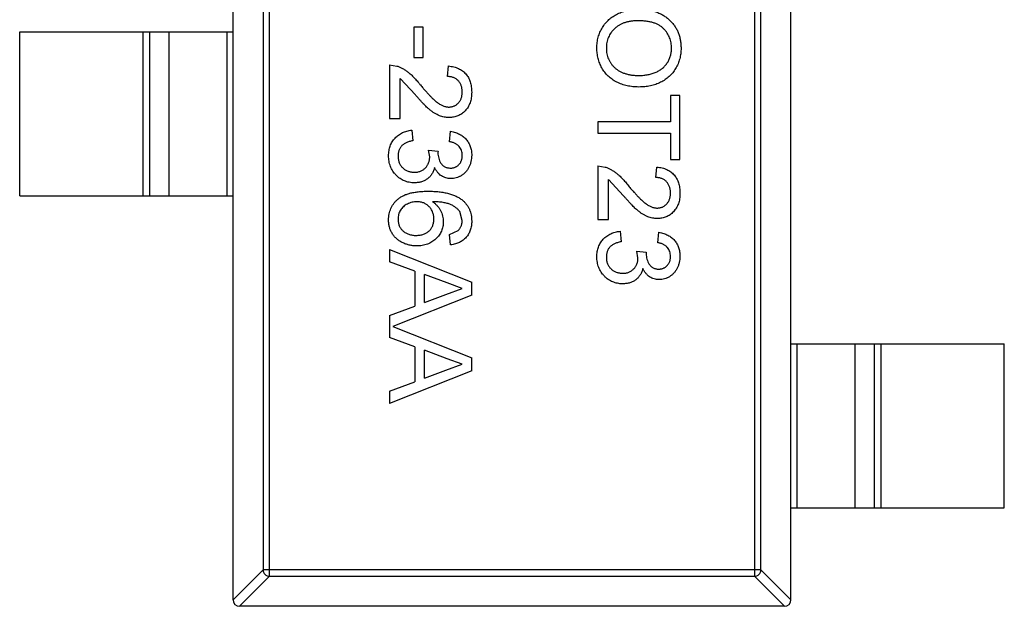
# Model space of a CAD drawing. Header units: millimetres. Extents: x -16 to 538, y -56 to 87.
# Tile 8 of 162: x 393.47 to 396.47, y -4.97 to -3.18. Entities that reach past the tile are written whole.
import ezdxf

# ---------------------------------------------------------------- set-up
doc = ezdxf.new("R2010")
doc.units = ezdxf.units.MM
doc.header["$LTSCALE"] = 1.21
doc.header["$MEASUREMENT"] = 0
doc.layers.get('0').update_dxf_attribs({"linetype": 'CONTINUOUS'})

msp = doc.modelspace()

# ---------------------------------------------------------------- linework, layer by layer
at = {"color": 7, "linetype": 'Continuous'}
for p, q in [((394.1205, -4.9478), (394.1205, -1.9878)), ((395.8205, -4.9478), (395.8205, -1.9878)), ((394.2316, -4.8764), (394.2316, -2.0592)), ((395.7094, -2.0592), (395.7094, -4.8764)), ((394.2119, -2.0789), (394.2119, -4.8567)), ((395.7291, -4.8567), (395.7291, -2.0789)), ((394.6714, -3.2034), (394.6714, -3.2964)), ((394.7003, -3.2034), (394.6714, -3.2034)), ((394.7003, -3.2964), (394.7003, -3.2034)), ((393.4705, -3.7178), (393.4705, -3.2178)), ((393.4705, -3.2178), (394.1205, -3.2178)), ((393.8466, -3.7178), (393.8466, -3.2178)), ((393.8664, -3.2178), (393.8664, -3.7178)), ((393.9245, -3.2178), (393.9245, -3.7178)), ((394.1027, -3.7178), (394.1027, -3.2178)), ((394.6714, -3.2964), (394.7003, -3.2964)), ((394.5977, -3.3188), (394.5977, -3.4823)), ((394.5977, -3.3188), (394.6199, -3.3221)), ((394.774, -3.354), (394.7772, -3.322)), ((394.6297, -3.4823), (394.6297, -3.36)), ((394.6761, -3.4097), (394.6297, -3.36)), ((395.4535, -3.4117), (395.4535, -3.4919)), ((395.4823, -3.4117), (395.4535, -3.4117)), ((395.4823, -3.6073), (395.4823, -3.4117)), ((394.5977, -3.4823), (394.6297, -3.4823)), ((395.2323, -3.4919), (395.2323, -3.5271)), ((395.4535, -3.4919), (395.2323, -3.4919)), ((394.665, -3.5175), (394.6682, -3.5496)), ((394.7804, -3.5528), (394.7836, -3.5207)), ((395.2323, -3.5271), (395.4535, -3.5271)), ((395.4535, -3.5271), (395.4535, -3.6073)), ((394.7163, -3.5781), (394.7451, -3.5814)), ((394.7197, -3.5988), (394.7163, -3.5781)), ((394.7451, -3.5814), (394.7448, -3.586)), ((395.2323, -3.6265), (395.2323, -3.7899)), ((395.2323, -3.6265), (395.2545, -3.6298)), ((395.4086, -3.6617), (395.4118, -3.6297)), ((395.4535, -3.6073), (395.4823, -3.6073)), ((395.2644, -3.7899), (395.2644, -3.6676)), ((395.3107, -3.7174), (395.2644, -3.6676)), ((393.4705, -3.7178), (394.1205, -3.7178)), ((394.8189, -3.7926), (394.8114, -3.7653)), ((395.2323, -3.7899), (395.2644, -3.7899)), ((394.7804, -3.8348), (394.806, -3.8232)), ((394.7836, -3.8669), (394.7804, -3.8348)), ((395.2996, -3.8252), (395.3028, -3.8573)), ((395.415, -3.8605), (395.4182, -3.8284)), ((394.5977, -3.8807), (394.5977, -3.9182)), ((394.5977, -3.8807), (394.8477, -3.98)), ((395.3509, -3.8858), (395.3797, -3.8891)), ((395.3543, -3.9065), (395.3509, -3.8858)), ((395.3797, -3.8891), (395.3794, -3.8937)), ((394.6746, -3.9466), (394.5977, -3.9182)), ((394.6746, -3.9466), (394.6746, -4.0532)), ((394.7035, -4.0425), (394.7035, -3.9572)), ((394.7727, -3.9828), (394.7035, -3.9572)), ((394.8189, -3.9999), (394.7727, -3.9828)), ((394.8477, -4.0198), (394.8477, -3.98)), ((394.8477, -4.0198), (394.6072, -4.1153)), ((394.7035, -4.0425), (394.7692, -4.0183)), ((394.7692, -4.0183), (394.8189, -3.9999)), ((394.5977, -4.0816), (394.6746, -4.0532)), ((394.5977, -4.0816), (394.5977, -4.1489)), ((394.6072, -4.1153), (394.8477, -4.2108)), ((394.6746, -4.1774), (394.5977, -4.1489)), ((395.8205, -4.1678), (396.4705, -4.1678)), ((395.8383, -4.1678), (395.8383, -4.6678)), ((396.0165, -4.6678), (396.0165, -4.1678)), ((396.0745, -4.6678), (396.0745, -4.1678)), ((396.0943, -4.1678), (396.0943, -4.6678)), ((396.4705, -4.6678), (396.4705, -4.1678)), ((394.6746, -4.1774), (394.6746, -4.2839)), ((394.7035, -4.2733), (394.7035, -4.188)), ((394.7727, -4.2136), (394.7035, -4.188)), ((394.8189, -4.2307), (394.7727, -4.2136)), ((394.8477, -4.2505), (394.8477, -4.2108)), ((394.8477, -4.2505), (394.5977, -4.3498)), ((394.7035, -4.2733), (394.7692, -4.249)), ((394.7692, -4.249), (394.8189, -4.2307)), ((394.5977, -4.3124), (394.6746, -4.2839)), ((394.5977, -4.3124), (394.5977, -4.3498)), ((395.8205, -4.6678), (396.4705, -4.6678)), ((394.1205, -4.9481), (394.2119, -4.8567)), ((395.7291, -4.8567), (394.2119, -4.8567)), ((395.7291, -4.8567), (395.8205, -4.9481)), ((394.2316, -4.8764), (394.1402, -4.9678)), ((394.2316, -4.8764), (395.7094, -4.8764)), ((395.8008, -4.9678), (395.7094, -4.8764)), ((395.8005, -4.9678), (394.1405, -4.9678))]:
    msp.add_line(p, q, dxfattribs=at)
for centre, start, end in [((394.1405, -4.9478), 180, 270), ((395.8005, -4.9478), 270, 0)]:
    msp.add_arc(centre, 0.02, start, end, dxfattribs=at)
for points, knots in [([(395.2291, -3.2675), (395.2292, -3.2646), (395.2292, -3.2589), (395.2301, -3.2505), (395.2314, -3.2423), (395.2332, -3.2344), (395.2356, -3.2266), (395.2385, -3.2191), (395.2419, -3.2119), (395.2459, -3.2049), (395.2503, -3.1982), (395.2551, -3.1919), (395.2603, -3.1861), (395.266, -3.1807), (395.2719, -3.1756), (395.2783, -3.171), (395.285, -3.1668), (395.2921, -3.1631), (395.2995, -3.1597), (395.307, -3.1569), (395.3145, -3.1544), (395.3222, -3.1524), (395.33, -3.1508), (395.3379, -3.1498), (395.3459, -3.149), (395.3513, -3.1489), (395.354, -3.1489)], [0, 0, 0, 0, 0.044697, 0.088534, 0.131409, 0.173814, 0.215715, 0.257247, 0.298848, 0.340604, 0.382029, 0.42297, 0.463632, 0.504048, 0.544591, 0.584964, 0.626265, 0.667979, 0.709943, 0.751382, 0.792619, 0.833948, 0.875008, 0.916446, 0.957907, 1, 1, 1, 1]), ([(395.354, -3.1489), (395.359, -3.149), (395.3688, -3.1492), (395.383, -3.1508), (395.3964, -3.1533), (395.4089, -3.157), (395.4206, -3.1617), (395.4316, -3.1673), (395.4416, -3.1741), (395.4507, -3.1819), (395.4589, -3.1905), (395.4661, -3.1997), (395.4721, -3.2096), (395.477, -3.22), (395.4808, -3.2311), (395.4835, -3.2428), (395.4852, -3.255), (395.4854, -3.2634), (395.4855, -3.2677)], [0, 0, 0, 0, 0.075226, 0.146575, 0.2145, 0.27953, 0.342403, 0.403496, 0.463762, 0.523864, 0.583252, 0.641302, 0.698898, 0.756295, 0.814628, 0.874325, 0.935783, 1, 1, 1, 1]), ([(395.3536, -3.1842), (395.35, -3.1842), (395.343, -3.1843), (395.3327, -3.1855), (395.323, -3.1874), (395.3139, -3.1899), (395.3054, -3.1933), (395.2975, -3.1973), (395.2902, -3.2022), (395.2835, -3.2077), (395.2775, -3.2138), (395.2722, -3.2203), (395.2679, -3.2273), (395.2642, -3.2345), (395.2614, -3.2422), (395.2594, -3.2503), (395.2582, -3.2587), (395.258, -3.2644), (395.258, -3.2674)], [0, 0, 0, 0, 0.075964, 0.148125, 0.217201, 0.2833, 0.347202, 0.4093, 0.470426, 0.531588, 0.591739, 0.650258, 0.707303, 0.764208, 0.821148, 0.879119, 0.938423, 1, 1, 1, 1]), ([(395.4567, -3.2679), (395.4566, -3.2651), (395.4565, -3.2595), (395.4553, -3.2513), (395.4535, -3.2435), (395.4509, -3.2359), (395.4475, -3.2287), (395.4434, -3.2217), (395.4386, -3.215), (395.433, -3.2087), (395.4266, -3.2028), (395.419, -3.1978), (395.4105, -3.1936), (395.4011, -3.1901), (395.3906, -3.1874), (395.3791, -3.1856), (395.3667, -3.1844), (395.3581, -3.1842), (395.3536, -3.1842)], [0, 0, 0, 0, 0.055943, 0.110382, 0.164048, 0.216759, 0.269601, 0.323009, 0.377581, 0.433449, 0.490922, 0.550625, 0.613117, 0.679861, 0.751358, 0.828261, 0.910795, 1, 1, 1, 1]), ([(395.3569, -3.3861), (395.3538, -3.386), (395.3477, -3.3859), (395.3386, -3.3852), (395.3298, -3.384), (395.3212, -3.3824), (395.3129, -3.3802), (395.3048, -3.3776), (395.297, -3.3745), (395.2894, -3.371), (395.2822, -3.367), (395.2755, -3.3626), (395.2692, -3.3577), (395.2632, -3.3526), (395.2578, -3.347), (395.2529, -3.3409), (395.2483, -3.3345), (395.2443, -3.3278), (395.2408, -3.3207), (395.2377, -3.3135), (395.235, -3.3062), (395.2328, -3.2987), (395.2312, -3.2911), (395.23, -3.2834), (395.2293, -3.2755), (395.2292, -3.2702), (395.2291, -3.2675)], [0, 0, 0, 0, 0.04756, 0.093962, 0.139112, 0.183626, 0.227457, 0.270703, 0.313611, 0.35626, 0.398366, 0.439557, 0.480045, 0.519888, 0.559658, 0.599421, 0.639208, 0.679668, 0.72002, 0.759859, 0.79956, 0.839199, 0.878956, 0.918794, 0.959083, 1, 1, 1, 1]), ([(395.258, -3.2674), (395.258, -3.2703), (395.2582, -3.2762), (395.2594, -3.2847), (395.2615, -3.2928), (395.2642, -3.3006), (395.268, -3.3079), (395.2724, -3.3149), (395.2777, -3.3213), (395.2837, -3.3275), (395.2906, -3.333), (395.298, -3.3378), (395.3063, -3.3418), (395.3151, -3.3452), (395.3247, -3.3477), (395.3349, -3.3496), (395.3458, -3.3507), (395.3533, -3.3508), (395.3572, -3.3508)], [0, 0, 0, 0, 0.061055, 0.119545, 0.176806, 0.232956, 0.288583, 0.344667, 0.401662, 0.46054, 0.520477, 0.581213, 0.643431, 0.707961, 0.775371, 0.846414, 0.921152, 1, 1, 1, 1]), ([(395.4855, -3.2677), (395.4855, -3.2705), (395.4854, -3.2761), (395.4846, -3.2844), (395.4833, -3.2924), (395.4815, -3.3003), (395.4792, -3.308), (395.4764, -3.3154), (395.473, -3.3226), (395.4692, -3.3296), (395.4649, -3.3363), (395.4602, -3.3426), (395.455, -3.3484), (395.4496, -3.354), (395.4436, -3.359), (395.4373, -3.3637), (395.4305, -3.3679), (395.4234, -3.3717), (395.4159, -3.3751), (395.4082, -3.378), (395.4003, -3.3805), (395.3921, -3.3826), (395.3836, -3.3841), (395.3749, -3.3853), (395.366, -3.3859), (395.36, -3.386), (395.3569, -3.3861)], [0, 0, 0, 0, 0.043099, 0.085587, 0.126908, 0.167967, 0.20845, 0.249025, 0.289281, 0.33001, 0.370598, 0.410466, 0.450033, 0.489688, 0.529116, 0.569037, 0.609703, 0.650759, 0.692509, 0.734219, 0.776707, 0.819552, 0.863351, 0.907839, 0.953334, 1, 1, 1, 1]), ([(395.3572, -3.3508), (395.3596, -3.3508), (395.3645, -3.3508), (395.3716, -3.3502), (395.3786, -3.3495), (395.3852, -3.3484), (395.3917, -3.3469), (395.3979, -3.3453), (395.4039, -3.3432), (395.4096, -3.3408), (395.415, -3.3382), (395.4202, -3.3352), (395.425, -3.332), (395.4295, -3.3285), (395.4337, -3.3246), (395.4376, -3.3205), (395.4411, -3.3161), (395.4444, -3.3114), (395.4473, -3.3065), (395.4498, -3.3014), (395.4519, -3.2962), (395.4536, -3.2908), (395.455, -3.2853), (395.456, -3.2796), (395.4565, -3.2738), (395.4566, -3.2698), (395.4567, -3.2679)], [0, 0, 0, 0, 0.050852, 0.099752, 0.147438, 0.194086, 0.239171, 0.28334, 0.326577, 0.368936, 0.410572, 0.451051, 0.490877, 0.530044, 0.568937, 0.607578, 0.64642, 0.685679, 0.724799, 0.763513, 0.802173, 0.84074, 0.879649, 0.919071, 0.959098, 1, 1, 1, 1]), ([(394.6199, -3.3221), (394.6229, -3.3232), (394.6288, -3.3254), (394.6374, -3.3297), (394.646, -3.3349), (394.6529, -3.3399), (394.6585, -3.3445), (394.6629, -3.3483), (394.6673, -3.3526), (394.6719, -3.3573), (394.6766, -3.3623), (394.6814, -3.3677), (394.6863, -3.3736), (394.6895, -3.3777), (394.6912, -3.3798)], [0, 0, 0, 0, 0.100388, 0.204407, 0.310686, 0.422157, 0.480685, 0.543238, 0.6095, 0.679555, 0.753841, 0.831641, 0.913813, 1, 1, 1, 1]), ([(394.7772, -3.322), (394.78, -3.3223), (394.7854, -3.323), (394.7933, -3.3246), (394.8006, -3.3268), (394.8075, -3.3295), (394.8138, -3.3328), (394.8197, -3.3366), (394.8249, -3.341), (394.8297, -3.346), (394.834, -3.3514), (394.8377, -3.3573), (394.8408, -3.3637), (394.8433, -3.3705), (394.8453, -3.3778), (394.8467, -3.3855), (394.8475, -3.3937), (394.8476, -3.3993), (394.8477, -3.4021)], [0, 0, 0, 0, 0.070675, 0.137493, 0.201473, 0.262869, 0.32255, 0.380737, 0.43822, 0.495487, 0.553484, 0.611346, 0.670644, 0.731587, 0.794183, 0.859445, 0.928208, 1, 1, 1, 1]), ([(394.8189, -3.4014), (394.8188, -3.3997), (394.8187, -3.3963), (394.8182, -3.3913), (394.8173, -3.3866), (394.816, -3.3821), (394.8143, -3.378), (394.8122, -3.374), (394.8098, -3.3704), (394.807, -3.367), (394.8039, -3.364), (394.8005, -3.3613), (394.7967, -3.3591), (394.7927, -3.3573), (394.7885, -3.3559), (394.7839, -3.3548), (394.779, -3.3542), (394.7757, -3.3541), (394.774, -3.354)], [0, 0, 0, 0, 0.070696, 0.138358, 0.20337, 0.2657, 0.327256, 0.386512, 0.445858, 0.505173, 0.56378, 0.622343, 0.680824, 0.739795, 0.800801, 0.864239, 0.930631, 1, 1, 1, 1]), ([(394.6912, -3.3798), (394.6939, -3.383), (394.6991, -3.3892), (394.7069, -3.3979), (394.714, -3.4059), (394.7208, -3.413), (394.7271, -3.4193), (394.7328, -3.4248), (394.7381, -3.4295), (394.7429, -3.4334), (394.7476, -3.4366), (394.7521, -3.4394), (394.7566, -3.4417), (394.761, -3.4436), (394.7654, -3.4452), (394.7698, -3.4462), (394.7741, -3.4469), (394.777, -3.447), (394.7784, -3.447)], [0, 0, 0, 0, 0.11141, 0.214526, 0.309417, 0.396087, 0.474284, 0.544374, 0.60642, 0.660582, 0.709794, 0.756451, 0.800767, 0.843168, 0.884295, 0.923885, 0.962359, 1, 1, 1, 1]), ([(394.7787, -3.479), (394.7762, -3.479), (394.7713, -3.4788), (394.7639, -3.4778), (394.7565, -3.4759), (394.7492, -3.4735), (394.7418, -3.4701), (394.7343, -3.4659), (394.7266, -3.4607), (394.7201, -3.4557), (394.7146, -3.451), (394.7101, -3.4468), (394.7054, -3.442), (394.7001, -3.4368), (394.6946, -3.4308), (394.6887, -3.4243), (394.6825, -3.4172), (394.6783, -3.4122), (394.6761, -3.4097)], [0, 0, 0, 0, 0.057945, 0.116018, 0.174826, 0.234683, 0.296827, 0.364061, 0.436192, 0.51426, 0.556976, 0.604856, 0.657675, 0.715751, 0.77884, 0.847501, 0.921228, 1, 1, 1, 1]), ([(394.7784, -3.447), (394.7798, -3.447), (394.7825, -3.4469), (394.7866, -3.4462), (394.7905, -3.4453), (394.7941, -3.4439), (394.7977, -3.4422), (394.801, -3.4399), (394.8042, -3.4373), (394.8072, -3.4344), (394.81, -3.4312), (394.8123, -3.4276), (394.8144, -3.4238), (394.816, -3.4198), (394.8173, -3.4156), (394.8182, -3.4111), (394.8187, -3.4063), (394.8188, -3.4031), (394.8189, -3.4014)], [0, 0, 0, 0, 0.061762, 0.121174, 0.179421, 0.236843, 0.294322, 0.353191, 0.412721, 0.474522, 0.537057, 0.599591, 0.662367, 0.725246, 0.790316, 0.857724, 0.927232, 1, 1, 1, 1]), ([(394.8477, -3.4021), (394.8476, -3.405), (394.8476, -3.4106), (394.8466, -3.4189), (394.845, -3.4266), (394.8429, -3.4339), (394.8401, -3.4407), (394.8366, -3.4471), (394.8326, -3.453), (394.828, -3.4584), (394.8229, -3.4632), (394.8175, -3.4675), (394.8117, -3.471), (394.8057, -3.474), (394.7994, -3.4763), (394.7927, -3.4778), (394.7858, -3.4789), (394.7811, -3.479), (394.7787, -3.479)], [0, 0, 0, 0, 0.074712, 0.145539, 0.213339, 0.278615, 0.342094, 0.40389, 0.465063, 0.526577, 0.587328, 0.64638, 0.704345, 0.761672, 0.819418, 0.878039, 0.937796, 1, 1, 1, 1]), ([(394.5945, -3.5953), (394.5945, -3.5927), (394.5946, -3.5875), (394.5957, -3.5799), (394.5971, -3.5727), (394.5993, -3.5658), (394.602, -3.5592), (394.6055, -3.5531), (394.6094, -3.5472), (394.614, -3.5417), (394.6191, -3.5367), (394.6246, -3.5322), (394.6305, -3.5283), (394.6366, -3.5249), (394.6432, -3.5222), (394.6502, -3.5201), (394.6575, -3.5184), (394.6625, -3.5178), (394.665, -3.5175)], [0, 0, 0, 0, 0.067794, 0.133464, 0.196934, 0.258481, 0.319787, 0.380431, 0.44099, 0.502867, 0.564806, 0.625526, 0.685604, 0.746041, 0.807347, 0.869717, 0.93379, 1, 1, 1, 1]), ([(394.7836, -3.5207), (394.7861, -3.5212), (394.7909, -3.5222), (394.798, -3.5242), (394.8045, -3.5266), (394.8107, -3.5296), (394.8164, -3.5329), (394.8217, -3.5367), (394.8266, -3.5409), (394.831, -3.5455), (394.8349, -3.5505), (394.8384, -3.5558), (394.8412, -3.5614), (394.8436, -3.5673), (394.8455, -3.5735), (394.8467, -3.5801), (394.8476, -3.5868), (394.8477, -3.5915), (394.8477, -3.5938)], [0, 0, 0, 0, 0.071036, 0.139343, 0.204958, 0.268332, 0.330129, 0.390664, 0.450861, 0.510587, 0.570374, 0.629455, 0.687994, 0.747581, 0.807839, 0.870034, 0.93381, 1, 1, 1, 1]), ([(394.6682, -3.5496), (394.6663, -3.55), (394.6626, -3.5508), (394.6572, -3.5524), (394.6523, -3.5541), (394.6478, -3.5562), (394.6437, -3.5582), (394.64, -3.5606), (394.6367, -3.5631), (394.6338, -3.5659), (394.6313, -3.5689), (394.6292, -3.5721), (394.6274, -3.5756), (394.6259, -3.5793), (394.6248, -3.5833), (394.6239, -3.5874), (394.6234, -3.5918), (394.6234, -3.5949), (394.6233, -3.5964)], [0, 0, 0, 0, 0.082566, 0.15976, 0.233155, 0.301356, 0.365752, 0.426437, 0.484185, 0.539549, 0.593156, 0.647048, 0.701446, 0.757, 0.81384, 0.873058, 0.934963, 1, 1, 1, 1]), ([(394.8189, -3.5948), (394.8187, -3.5922), (394.8185, -3.587), (394.8167, -3.5796), (394.8137, -3.5728), (394.8101, -3.5679), (394.8067, -3.5643), (394.8038, -3.5619), (394.8007, -3.5598), (394.7972, -3.5578), (394.7934, -3.5562), (394.7894, -3.5547), (394.785, -3.5536), (394.7819, -3.553), (394.7804, -3.5528)], [0, 0, 0, 0, 0.127797, 0.246795, 0.362284, 0.477652, 0.536237, 0.59559, 0.656344, 0.719085, 0.784349, 0.852876, 0.924551, 1, 1, 1, 1]), ([(394.6729, -3.6778), (394.6702, -3.6777), (394.6649, -3.6776), (394.6572, -3.6764), (394.6497, -3.6746), (394.6426, -3.672), (394.6357, -3.6688), (394.6292, -3.6647), (394.623, -3.6599), (394.6172, -3.6545), (394.6118, -3.6485), (394.6072, -3.642), (394.6033, -3.6352), (394.6001, -3.628), (394.5976, -3.6203), (394.5957, -3.6123), (394.5947, -3.6039), (394.5946, -3.5982), (394.5945, -3.5953)], [0, 0, 0, 0, 0.063503, 0.124805, 0.18492, 0.244376, 0.303775, 0.364133, 0.425376, 0.488388, 0.551743, 0.61386, 0.67564, 0.737737, 0.800417, 0.864658, 0.930985, 1, 1, 1, 1]), ([(394.6233, -3.5964), (394.6234, -3.5983), (394.6234, -3.6018), (394.6242, -3.607), (394.6252, -3.6119), (394.6269, -3.6166), (394.6289, -3.6209), (394.6313, -3.625), (394.6342, -3.6288), (394.6376, -3.6323), (394.6413, -3.6354), (394.6452, -3.6382), (394.6494, -3.6405), (394.6537, -3.6425), (394.6583, -3.6439), (394.663, -3.6449), (394.668, -3.6456), (394.6714, -3.6457), (394.6732, -3.6457)], [0, 0, 0, 0, 0.069461, 0.135658, 0.19962, 0.261651, 0.322053, 0.38234, 0.443223, 0.50493, 0.56682, 0.6276, 0.687476, 0.747351, 0.808174, 0.870133, 0.933721, 1, 1, 1, 1]), ([(394.6732, -3.6457), (394.6748, -3.6457), (394.6781, -3.6456), (394.6828, -3.645), (394.6873, -3.6439), (394.6916, -3.6425), (394.6957, -3.6406), (394.6996, -3.6384), (394.7032, -3.6356), (394.7066, -3.6325), (394.7097, -3.6292), (394.7123, -3.6255), (394.7146, -3.6216), (394.7165, -3.6175), (394.7179, -3.6131), (394.719, -3.6086), (394.7196, -3.6038), (394.7197, -3.6005), (394.7197, -3.5988)], [0, 0, 0, 0, 0.067051, 0.13118, 0.193722, 0.254499, 0.314763, 0.375117, 0.436023, 0.498297, 0.560571, 0.621619, 0.681973, 0.742853, 0.804272, 0.867473, 0.932273, 1, 1, 1, 1]), ([(394.7448, -3.586), (394.7449, -3.589), (394.7451, -3.5947), (394.747, -3.6032), (394.7498, -3.6112), (394.7533, -3.6173), (394.7565, -3.6219), (394.7594, -3.6248), (394.7625, -3.6274), (394.7661, -3.6293), (394.7699, -3.631), (394.774, -3.6321), (394.7785, -3.6328), (394.7815, -3.6329), (394.7831, -3.6329)], [0, 0, 0, 0, 0.129789, 0.254605, 0.378435, 0.50292, 0.565018, 0.624848, 0.683448, 0.742765, 0.802757, 0.86522, 0.930779, 1, 1, 1, 1]), ([(394.7831, -3.6329), (394.7844, -3.6329), (394.7868, -3.6328), (394.7905, -3.6323), (394.7939, -3.6315), (394.7972, -3.6303), (394.8004, -3.6288), (394.8033, -3.6269), (394.8062, -3.6248), (394.8087, -3.6222), (394.8111, -3.6195), (394.8132, -3.6166), (394.815, -3.6134), (394.8163, -3.6101), (394.8175, -3.6065), (394.8183, -3.6028), (394.8188, -3.5989), (394.8188, -3.5962), (394.8189, -3.5948)], [0, 0, 0, 0, 0.065093, 0.127304, 0.188122, 0.247131, 0.306077, 0.365678, 0.426103, 0.487841, 0.550317, 0.611805, 0.672737, 0.734883, 0.79768, 0.862475, 0.929775, 1, 1, 1, 1]), ([(394.8477, -3.5938), (394.8476, -3.5971), (394.8474, -3.6035), (394.8457, -3.6129), (394.843, -3.6219), (394.8393, -3.6305), (394.8347, -3.6384), (394.8292, -3.6454), (394.8229, -3.6513), (394.8158, -3.6562), (394.8083, -3.6601), (394.8005, -3.6629), (394.7924, -3.6646), (394.7869, -3.6648), (394.7841, -3.6649)], [0, 0, 0, 0, 0.092054, 0.181008, 0.26913, 0.357137, 0.443549, 0.526433, 0.607453, 0.688385, 0.767854, 0.845531, 0.922529, 1, 1, 1, 1]), ([(395.2545, -3.6298), (395.2575, -3.6309), (395.2634, -3.6331), (395.272, -3.6374), (395.2806, -3.6426), (395.2876, -3.6476), (395.2931, -3.6522), (395.2975, -3.656), (395.3019, -3.6603), (395.3065, -3.665), (395.3112, -3.67), (395.316, -3.6754), (395.3209, -3.6813), (395.3242, -3.6854), (395.3258, -3.6875)], [0, 0, 0, 0, 0.100388, 0.204407, 0.310686, 0.422157, 0.480685, 0.543238, 0.6095, 0.679555, 0.753841, 0.831641, 0.913813, 1, 1, 1, 1]), ([(395.4118, -3.6297), (395.4146, -3.63), (395.42, -3.6307), (395.4279, -3.6322), (395.4352, -3.6345), (395.4421, -3.6371), (395.4484, -3.6405), (395.4543, -3.6443), (395.4595, -3.6487), (395.4643, -3.6537), (395.4686, -3.6591), (395.4723, -3.665), (395.4754, -3.6714), (395.4779, -3.6782), (395.4799, -3.6855), (395.4813, -3.6932), (395.4821, -3.7014), (395.4823, -3.707), (395.4823, -3.7098)], [0, 0, 0, 0, 0.070675, 0.137493, 0.201473, 0.262869, 0.32255, 0.380737, 0.43822, 0.495487, 0.553484, 0.611346, 0.670644, 0.731587, 0.794183, 0.859445, 0.928208, 1, 1, 1, 1]), ([(394.7346, -3.6308), (394.7341, -3.6326), (394.7332, -3.6362), (394.7314, -3.6412), (394.7292, -3.646), (394.7268, -3.6505), (394.7239, -3.6546), (394.7208, -3.6585), (394.7172, -3.662), (394.7133, -3.6653), (394.7092, -3.6683), (394.7047, -3.6708), (394.7001, -3.6729), (394.6951, -3.6748), (394.6899, -3.6761), (394.6845, -3.677), (394.6788, -3.6777), (394.6749, -3.6777), (394.6729, -3.6778)], [0, 0, 0, 0, 0.065828, 0.128938, 0.190858, 0.251186, 0.310974, 0.37005, 0.429672, 0.489507, 0.549975, 0.610075, 0.670915, 0.732909, 0.796711, 0.861825, 0.929892, 1, 1, 1, 1]), ([(394.7841, -3.6649), (394.7816, -3.6648), (394.7764, -3.6646), (394.7689, -3.663), (394.7618, -3.6602), (394.7551, -3.6565), (394.7489, -3.6516), (394.7434, -3.6457), (394.7384, -3.6387), (394.7359, -3.6335), (394.7346, -3.6308)], [0, 0, 0, 0, 0.121951, 0.240787, 0.35855, 0.479066, 0.601519, 0.727551, 0.859932, 1, 1, 1, 1]), ([(395.3258, -3.6875), (395.3285, -3.6907), (395.3337, -3.6969), (395.3415, -3.7056), (395.3487, -3.7136), (395.3554, -3.7207), (395.3617, -3.727), (395.3674, -3.7325), (395.3727, -3.7372), (395.3776, -3.741), (395.3822, -3.7443), (395.3867, -3.7471), (395.3912, -3.7494), (395.3956, -3.7513), (395.4, -3.7528), (395.4044, -3.7539), (395.4087, -3.7546), (395.4116, -3.7547), (395.413, -3.7547)], [0, 0, 0, 0, 0.11141, 0.214526, 0.309417, 0.396087, 0.474284, 0.544374, 0.60642, 0.660582, 0.709794, 0.756451, 0.800767, 0.843168, 0.884295, 0.923885, 0.962359, 1, 1, 1, 1]), ([(395.4535, -3.7091), (395.4534, -3.7074), (395.4533, -3.704), (395.4528, -3.699), (395.4519, -3.6943), (395.4506, -3.6898), (395.4489, -3.6856), (395.4468, -3.6817), (395.4444, -3.6781), (395.4416, -3.6747), (395.4385, -3.6717), (395.4351, -3.669), (395.4314, -3.6668), (395.4274, -3.665), (395.4231, -3.6636), (395.4185, -3.6625), (395.4136, -3.6619), (395.4103, -3.6618), (395.4086, -3.6617)], [0, 0, 0, 0, 0.070696, 0.138358, 0.20337, 0.2657, 0.327256, 0.386512, 0.445858, 0.505173, 0.56378, 0.622343, 0.680824, 0.739795, 0.800801, 0.864239, 0.930631, 1, 1, 1, 1]), ([(394.5945, -3.791), (394.5946, -3.7879), (394.5948, -3.7817), (394.5961, -3.7726), (394.5983, -3.764), (394.6014, -3.7558), (394.6053, -3.7481), (394.6101, -3.7408), (394.6159, -3.734), (394.6225, -3.7276), (394.6301, -3.7218), (394.6389, -3.7169), (394.6488, -3.7127), (394.6598, -3.7093), (394.672, -3.7067), (394.6852, -3.7048), (394.6996, -3.7036), (394.7096, -3.7035), (394.7147, -3.7034)], [0, 0, 0, 0, 0.056157, 0.110133, 0.162537, 0.213912, 0.265146, 0.31651, 0.369179, 0.423123, 0.479276, 0.538691, 0.601978, 0.670125, 0.74365, 0.82281, 0.908261, 1, 1, 1, 1]), ([(394.7147, -3.7034), (394.7177, -3.7034), (394.7235, -3.7034), (394.732, -3.7038), (394.7402, -3.7043), (394.7481, -3.7051), (394.7558, -3.706), (394.7631, -3.7072), (394.7701, -3.7085), (394.7768, -3.7102), (394.7832, -3.7119), (394.7892, -3.714), (394.795, -3.7162), (394.8005, -3.7187), (394.8057, -3.7213), (394.8105, -3.7242), (394.8151, -3.7273), (394.8179, -3.7295), (394.8193, -3.7307)], [0, 0, 0, 0, 0.080034, 0.157854, 0.232564, 0.304731, 0.374384, 0.441663, 0.506048, 0.568692, 0.628715, 0.687238, 0.743227, 0.797567, 0.850239, 0.901629, 0.951067, 1, 1, 1, 1]), ([(395.4133, -3.7867), (395.4108, -3.7867), (395.4059, -3.7865), (395.3985, -3.7855), (395.3911, -3.7836), (395.3838, -3.7812), (395.3764, -3.7778), (395.3689, -3.7736), (395.3613, -3.7684), (395.3547, -3.7634), (395.3493, -3.7587), (395.3448, -3.7545), (395.34, -3.7497), (395.3347, -3.7445), (395.3293, -3.7385), (395.3233, -3.732), (395.3171, -3.7249), (395.3129, -3.7199), (395.3107, -3.7174)], [0, 0, 0, 0, 0.057945, 0.116018, 0.174826, 0.234683, 0.296827, 0.364061, 0.436192, 0.51426, 0.556976, 0.604856, 0.657675, 0.715751, 0.77884, 0.847501, 0.921228, 1, 1, 1, 1]), ([(395.413, -3.7547), (395.4144, -3.7547), (395.4172, -3.7546), (395.4212, -3.7539), (395.4251, -3.753), (395.4287, -3.7516), (395.4323, -3.7498), (395.4356, -3.7476), (395.4388, -3.745), (395.4418, -3.7421), (395.4446, -3.7389), (395.4469, -3.7353), (395.449, -3.7315), (395.4507, -3.7275), (395.4519, -3.7233), (395.4528, -3.7187), (395.4533, -3.714), (395.4534, -3.7108), (395.4535, -3.7091)], [0, 0, 0, 0, 0.061762, 0.121174, 0.179421, 0.236843, 0.294322, 0.353191, 0.412721, 0.474522, 0.537057, 0.599591, 0.662367, 0.725246, 0.790316, 0.857724, 0.927232, 1, 1, 1, 1]), ([(395.4823, -3.7098), (395.4823, -3.7127), (395.4822, -3.7183), (395.4812, -3.7265), (395.4796, -3.7343), (395.4775, -3.7416), (395.4747, -3.7484), (395.4713, -3.7548), (395.4672, -3.7607), (395.4626, -3.7661), (395.4575, -3.7709), (395.4521, -3.7752), (395.4463, -3.7787), (395.4403, -3.7817), (395.434, -3.784), (395.4274, -3.7855), (395.4204, -3.7866), (395.4157, -3.7867), (395.4133, -3.7867)], [0, 0, 0, 0, 0.074712, 0.145539, 0.213339, 0.278615, 0.342094, 0.40389, 0.465063, 0.526577, 0.587328, 0.64638, 0.704345, 0.761672, 0.819418, 0.878039, 0.937796, 1, 1, 1, 1]), ([(394.6807, -3.7355), (394.6782, -3.7355), (394.6732, -3.7357), (394.6658, -3.7371), (394.6586, -3.7393), (394.6516, -3.7423), (394.6451, -3.7461), (394.6394, -3.7505), (394.6345, -3.7556), (394.6304, -3.7612), (394.6272, -3.7674), (394.625, -3.7741), (394.6236, -3.7812), (394.6234, -3.7861), (394.6233, -3.7886)], [0, 0, 0, 0, 0.086177, 0.171222, 0.257573, 0.34515, 0.431508, 0.513644, 0.593539, 0.672806, 0.752058, 0.831493, 0.913823, 1, 1, 1, 1]), ([(394.7323, -3.7873), (394.7323, -3.7856), (394.7322, -3.7821), (394.7315, -3.777), (394.7304, -3.772), (394.7288, -3.7673), (394.7268, -3.7628), (394.7244, -3.7584), (394.7214, -3.7544), (394.7181, -3.7505), (394.7144, -3.7469), (394.7104, -3.7438), (394.7061, -3.7413), (394.7016, -3.7391), (394.6968, -3.7375), (394.6916, -3.7363), (394.6863, -3.7356), (394.6826, -3.7355), (394.6807, -3.7355)], [0, 0, 0, 0, 0.064812, 0.127718, 0.189086, 0.249562, 0.309738, 0.370215, 0.431085, 0.493911, 0.55657, 0.617553, 0.678119, 0.739063, 0.801665, 0.864956, 0.93089, 1, 1, 1, 1]), ([(394.7282, -3.7355), (394.7309, -3.7373), (394.7361, -3.741), (394.7429, -3.7476), (394.7486, -3.7547), (394.7532, -3.7624), (394.7567, -3.7706), (394.7593, -3.7789), (394.7609, -3.7875), (394.7611, -3.7933), (394.7612, -3.7962)], [0, 0, 0, 0, 0.13549, 0.265229, 0.390778, 0.51542, 0.638317, 0.759642, 0.878902, 1, 1, 1, 1]), ([(394.8114, -3.7653), (394.8097, -3.7632), (394.8062, -3.7589), (394.7996, -3.7533), (394.7919, -3.7483), (394.7848, -3.7446), (394.7784, -3.742), (394.7729, -3.7404), (394.7669, -3.7389), (394.7603, -3.7377), (394.7531, -3.7368), (394.7453, -3.736), (394.7369, -3.7356), (394.7312, -3.7355), (394.7282, -3.7355)], [0, 0, 0, 0, 0.088609, 0.181893, 0.280787, 0.38702, 0.444107, 0.506454, 0.574396, 0.647656, 0.726426, 0.811458, 0.90278, 1, 1, 1, 1]), ([(394.8193, -3.7307), (394.8216, -3.7327), (394.826, -3.7366), (394.8318, -3.7435), (394.8368, -3.7507), (394.8408, -3.7585), (394.8439, -3.7668), (394.8461, -3.7757), (394.8474, -3.785), (394.8476, -3.7914), (394.8477, -3.7947)], [0, 0, 0, 0, 0.125625, 0.247619, 0.368528, 0.488104, 0.609878, 0.735382, 0.864448, 1, 1, 1, 1]), ([(394.68, -3.8701), (394.6762, -3.8699), (394.6685, -3.8697), (394.6573, -3.8677), (394.6465, -3.8645), (394.6379, -3.8607), (394.6313, -3.8572), (394.6267, -3.8543), (394.6224, -3.8511), (394.6183, -3.8478), (394.6146, -3.8441), (394.6112, -3.8402), (394.6081, -3.836), (394.6052, -3.8317), (394.6027, -3.8271), (394.6005, -3.8224), (394.5986, -3.8176), (394.5971, -3.8126), (394.5959, -3.8074), (394.5951, -3.8021), (394.5946, -3.7966), (394.5945, -3.7929), (394.5945, -3.791)], [0, 0, 0, 0, 0.088899, 0.17544, 0.261633, 0.34801, 0.390819, 0.432814, 0.473776, 0.514166, 0.554107, 0.594121, 0.63362, 0.673585, 0.71348, 0.75336, 0.792891, 0.833007, 0.873643, 0.914893, 0.95695, 1, 1, 1, 1]), ([(394.6233, -3.7886), (394.6234, -3.7904), (394.6235, -3.7939), (394.6242, -3.799), (394.6253, -3.8039), (394.627, -3.8085), (394.6291, -3.8128), (394.6317, -3.8169), (394.6348, -3.8208), (394.6383, -3.8243), (394.6422, -3.8275), (394.6465, -3.8303), (394.651, -3.8328), (394.656, -3.8346), (394.6613, -3.8362), (394.6669, -3.8373), (394.6729, -3.8379), (394.6769, -3.838), (394.679, -3.838)], [0, 0, 0, 0, 0.063965, 0.124854, 0.184383, 0.242748, 0.2999, 0.357059, 0.415719, 0.475258, 0.535508, 0.596291, 0.657728, 0.721052, 0.786261, 0.853834, 0.925318, 1, 1, 1, 1]), ([(394.679, -3.838), (394.681, -3.838), (394.685, -3.8379), (394.6907, -3.8372), (394.6961, -3.8362), (394.7011, -3.8347), (394.7059, -3.8328), (394.7103, -3.8304), (394.7144, -3.8277), (394.7181, -3.8245), (394.7215, -3.8209), (394.7244, -3.817), (394.7268, -3.8129), (394.7289, -3.8084), (394.7304, -3.8035), (394.7315, -3.7984), (394.7322, -3.793), (394.7323, -3.7892), (394.7323, -3.7873)], [0, 0, 0, 0, 0.072229, 0.141252, 0.207439, 0.270245, 0.331238, 0.391254, 0.450152, 0.509008, 0.567734, 0.625726, 0.683708, 0.742407, 0.803094, 0.865865, 0.931379, 1, 1, 1, 1]), ([(394.7612, -3.7962), (394.7611, -3.7987), (394.761, -3.8037), (394.7599, -3.811), (394.7581, -3.818), (394.7556, -3.8247), (394.7524, -3.8311), (394.7485, -3.8373), (394.7438, -3.8431), (394.7386, -3.8486), (394.7328, -3.8536), (394.7265, -3.8581), (394.7197, -3.8618), (394.7126, -3.8648), (394.705, -3.8672), (394.6971, -3.8689), (394.6887, -3.8699), (394.683, -3.87), (394.68, -3.8701)], [0, 0, 0, 0, 0.061347, 0.121203, 0.179863, 0.238152, 0.296252, 0.35519, 0.415676, 0.478379, 0.541524, 0.603977, 0.666513, 0.729491, 0.79371, 0.859736, 0.928449, 1, 1, 1, 1]), ([(394.8477, -3.7947), (394.8477, -3.7971), (394.8476, -3.8019), (394.8468, -3.809), (394.8454, -3.8156), (394.8436, -3.822), (394.8411, -3.828), (394.8382, -3.8337), (394.8348, -3.839), (394.8307, -3.8439), (394.8263, -3.8485), (394.8214, -3.8526), (394.8161, -3.8562), (394.8104, -3.8593), (394.8043, -3.862), (394.7978, -3.8641), (394.7908, -3.8658), (394.786, -3.8665), (394.7836, -3.8669)], [0, 0, 0, 0, 0.068499, 0.134572, 0.198208, 0.259784, 0.319951, 0.379508, 0.438814, 0.498497, 0.558182, 0.617438, 0.677522, 0.737959, 0.80033, 0.86409, 0.930622, 1, 1, 1, 1]), ([(394.806, -3.8232), (394.8071, -3.8222), (394.8091, -3.8201), (394.8117, -3.8167), (394.8139, -3.8132), (394.8157, -3.8094), (394.8171, -3.8055), (394.8181, -3.8013), (394.8187, -3.797), (394.8188, -3.7941), (394.8189, -3.7926)], [0, 0, 0, 0, 0.128545, 0.252818, 0.375212, 0.497113, 0.618546, 0.742222, 0.869458, 1, 1, 1, 1]), ([(395.2291, -3.903), (395.2292, -3.9004), (395.2293, -3.8952), (395.2303, -3.8876), (395.2317, -3.8804), (395.2339, -3.8735), (395.2366, -3.8669), (395.2401, -3.8608), (395.2441, -3.8549), (395.2487, -3.8494), (395.2537, -3.8444), (395.2592, -3.8399), (395.2651, -3.836), (395.2712, -3.8326), (395.2778, -3.8299), (395.2848, -3.8277), (395.2921, -3.8261), (395.2971, -3.8255), (395.2996, -3.8252)], [0, 0, 0, 0, 0.067794, 0.133464, 0.196934, 0.258481, 0.319787, 0.380431, 0.44099, 0.502867, 0.564806, 0.625526, 0.685604, 0.746041, 0.807347, 0.869717, 0.93379, 1, 1, 1, 1]), ([(395.4182, -3.8284), (395.4207, -3.8289), (395.4256, -3.8299), (395.4326, -3.8319), (395.4392, -3.8343), (395.4453, -3.8373), (395.451, -3.8406), (395.4563, -3.8443), (395.4612, -3.8486), (395.4656, -3.8532), (395.4696, -3.8582), (395.473, -3.8635), (395.4759, -3.8691), (395.4782, -3.875), (395.4801, -3.8812), (395.4813, -3.8877), (395.4822, -3.8945), (395.4823, -3.8992), (395.4823, -3.9015)], [0, 0, 0, 0, 0.071036, 0.139343, 0.204958, 0.268332, 0.330129, 0.390664, 0.450861, 0.510587, 0.570374, 0.629455, 0.687994, 0.747581, 0.807839, 0.870034, 0.93381, 1, 1, 1, 1]), ([(395.3028, -3.8573), (395.3009, -3.8577), (395.2972, -3.8585), (395.2918, -3.8601), (395.2869, -3.8618), (395.2824, -3.8639), (395.2783, -3.8659), (395.2746, -3.8683), (395.2713, -3.8708), (395.2684, -3.8736), (395.266, -3.8766), (395.2638, -3.8798), (395.262, -3.8833), (395.2605, -3.887), (395.2594, -3.8909), (395.2585, -3.8951), (395.258, -3.8995), (395.258, -3.9026), (395.258, -3.9041)], [0, 0, 0, 0, 0.082566, 0.15976, 0.233155, 0.301356, 0.365752, 0.426437, 0.484185, 0.539549, 0.593156, 0.647048, 0.701446, 0.757, 0.81384, 0.873058, 0.934963, 1, 1, 1, 1]), ([(395.4535, -3.9025), (395.4534, -3.8998), (395.4532, -3.8947), (395.4513, -3.8872), (395.4483, -3.8805), (395.4447, -3.8756), (395.4413, -3.872), (395.4385, -3.8696), (395.4353, -3.8674), (395.4318, -3.8655), (395.428, -3.8639), (395.424, -3.8624), (395.4196, -3.8613), (395.4166, -3.8607), (395.415, -3.8605)], [0, 0, 0, 0, 0.127797, 0.246795, 0.362284, 0.477652, 0.536237, 0.59559, 0.656344, 0.719085, 0.784349, 0.852876, 0.924551, 1, 1, 1, 1]), ([(395.3794, -3.8937), (395.3795, -3.8967), (395.3797, -3.9024), (395.3816, -3.9109), (395.3845, -3.9189), (395.3879, -3.925), (395.3911, -3.9296), (395.3941, -3.9325), (395.3972, -3.9351), (395.4007, -3.937), (395.4045, -3.9387), (395.4087, -3.9398), (395.4131, -3.9405), (395.4161, -3.9406), (395.4177, -3.9406)], [0, 0, 0, 0, 0.129789, 0.254605, 0.378435, 0.50292, 0.565018, 0.624848, 0.683448, 0.742765, 0.802757, 0.86522, 0.930779, 1, 1, 1, 1]), ([(395.3075, -3.9855), (395.3048, -3.9854), (395.2996, -3.9853), (395.2918, -3.9841), (395.2843, -3.9823), (395.2772, -3.9797), (395.2703, -3.9765), (395.2638, -3.9724), (395.2576, -3.9676), (395.2518, -3.9621), (395.2465, -3.9562), (395.2418, -3.9497), (395.2379, -3.9429), (395.2347, -3.9357), (395.2322, -3.928), (395.2304, -3.92), (395.2293, -3.9116), (395.2292, -3.9059), (395.2291, -3.903)], [0, 0, 0, 0, 0.063503, 0.124805, 0.18492, 0.244376, 0.303775, 0.364133, 0.425376, 0.488388, 0.551743, 0.61386, 0.67564, 0.737737, 0.800417, 0.864658, 0.930985, 1, 1, 1, 1]), ([(395.258, -3.9041), (395.258, -3.906), (395.258, -3.9095), (395.2588, -3.9147), (395.2598, -3.9196), (395.2615, -3.9242), (395.2635, -3.9286), (395.266, -3.9327), (395.2689, -3.9365), (395.2722, -3.94), (395.2759, -3.9431), (395.2798, -3.9459), (395.284, -3.9482), (395.2883, -3.9501), (395.2929, -3.9516), (395.2976, -3.9526), (395.3026, -3.9533), (395.306, -3.9534), (395.3078, -3.9534)], [0, 0, 0, 0, 0.069461, 0.135658, 0.19962, 0.261651, 0.322053, 0.38234, 0.443223, 0.50493, 0.56682, 0.6276, 0.687476, 0.747351, 0.808174, 0.870133, 0.933721, 1, 1, 1, 1]), ([(395.3078, -3.9534), (395.3094, -3.9534), (395.3127, -3.9533), (395.3174, -3.9527), (395.3219, -3.9516), (395.3262, -3.9502), (395.3303, -3.9483), (395.3342, -3.9461), (395.3378, -3.9433), (395.3412, -3.9402), (395.3443, -3.9369), (395.3469, -3.9332), (395.3492, -3.9293), (395.3511, -3.9252), (395.3525, -3.9208), (395.3536, -3.9163), (395.3542, -3.9115), (395.3543, -3.9082), (395.3543, -3.9065)], [0, 0, 0, 0, 0.067051, 0.13118, 0.193722, 0.254499, 0.314763, 0.375117, 0.436023, 0.498297, 0.560571, 0.621619, 0.681973, 0.742853, 0.804272, 0.867473, 0.932273, 1, 1, 1, 1]), ([(395.4177, -3.9406), (395.419, -3.9406), (395.4215, -3.9405), (395.4251, -3.94), (395.4286, -3.9391), (395.4319, -3.938), (395.435, -3.9365), (395.4379, -3.9346), (395.4408, -3.9325), (395.4433, -3.9299), (395.4458, -3.9272), (395.4478, -3.9242), (395.4496, -3.9211), (395.451, -3.9178), (395.4521, -3.9142), (395.4529, -3.9105), (395.4534, -3.9066), (395.4534, -3.9039), (395.4535, -3.9025)], [0, 0, 0, 0, 0.065093, 0.127304, 0.188122, 0.247131, 0.306077, 0.365678, 0.426103, 0.487841, 0.550317, 0.611805, 0.672737, 0.734883, 0.79768, 0.862475, 0.929775, 1, 1, 1, 1]), ([(395.4823, -3.9015), (395.4822, -3.9048), (395.482, -3.9112), (395.4803, -3.9206), (395.4776, -3.9296), (395.4739, -3.9382), (395.4693, -3.9461), (395.4638, -3.953), (395.4575, -3.959), (395.4504, -3.9639), (395.4429, -3.9678), (395.4351, -3.9706), (395.427, -3.9723), (395.4215, -3.9725), (395.4188, -3.9726)], [0, 0, 0, 0, 0.092054, 0.181008, 0.26913, 0.357137, 0.443549, 0.526433, 0.607453, 0.688385, 0.767854, 0.845531, 0.922529, 1, 1, 1, 1]), ([(395.3692, -3.9385), (395.3687, -3.9403), (395.3678, -3.9438), (395.366, -3.9489), (395.3638, -3.9536), (395.3614, -3.9582), (395.3585, -3.9623), (395.3554, -3.9662), (395.3518, -3.9697), (395.3479, -3.973), (395.3438, -3.976), (395.3393, -3.9785), (395.3347, -3.9806), (395.3297, -3.9825), (395.3245, -3.9838), (395.3191, -3.9847), (395.3134, -3.9853), (395.3095, -3.9854), (395.3075, -3.9855)], [0, 0, 0, 0, 0.065828, 0.128938, 0.190858, 0.251186, 0.310974, 0.37005, 0.429672, 0.489507, 0.549975, 0.610075, 0.670915, 0.732909, 0.796711, 0.861825, 0.929892, 1, 1, 1, 1]), ([(395.4188, -3.9726), (395.4162, -3.9725), (395.411, -3.9723), (395.4035, -3.9707), (395.3965, -3.9679), (395.3897, -3.9642), (395.3835, -3.9593), (395.378, -3.9534), (395.3731, -3.9464), (395.3705, -3.9412), (395.3692, -3.9385)], [0, 0, 0, 0, 0.121951, 0.240787, 0.35855, 0.479066, 0.601519, 0.727551, 0.859932, 1, 1, 1, 1]), ([(394.2119, -4.8567), (394.212, -4.8592), (394.2131, -4.8643), (394.2175, -4.8707), (394.224, -4.8752), (394.2291, -4.8763), (394.2316, -4.8764)], [0, 0, 0, 0, 0.249032, 0.5, 0.750968, 1, 1, 1, 1]), ([(395.7094, -4.8764), (395.7119, -4.8763), (395.717, -4.8752), (395.7234, -4.8707), (395.7278, -4.8643), (395.729, -4.8592), (395.7291, -4.8567)], [0, 0, 0, 0, 0.249032, 0.5, 0.750968, 1, 1, 1, 1])]:
    msp.add_open_spline(points, degree=3, knots=knots, dxfattribs=at)

doc.saveas('drawing.dxf')
